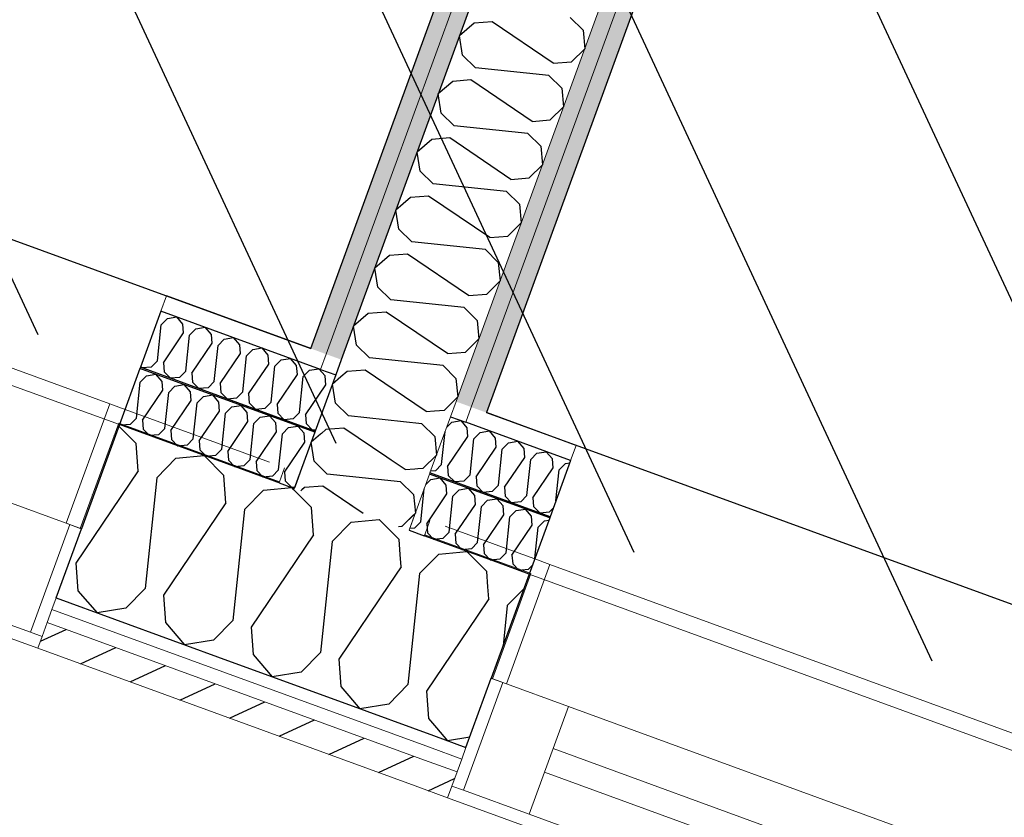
# Model space of a CAD drawing. Header units: millimetres. Extents: x 112481703 to 112588235, y 1264638581 to 1264713486.
# Tile 234 of 256: x 112568780 to 112569570, y 1264669997 to 1264670637. Entities that reach past the tile are written whole.
import ezdxf

# ---------------------------------------------------------------- set-up
doc = ezdxf.new("R2010")
doc.units = ezdxf.units.MM
doc.header["$LTSCALE"] = 0.5
doc.header["$MEASUREMENT"] = 0
doc.linetypes.add('PLINE', pattern=[0])
for name, color, linetype, lineweight in [('234- Vinduer_ dører_ porter', 7, 'Continuous', 0), ('235- Utvendig kledning og overflate', 7, 'Continuous', 0), ('236- Innvendig kledning og overflate', 7, 'Continuous', 0), ('262- Taktekking', 7, 'Continuous', 0)]:
    doc.layers.add(name, color=color, linetype=linetype, lineweight=lineweight)
for name, color, linetype in [('862- M___Nettoareal', 7, 'Continuous'), ('862- M___Nettoareal(Polylinje)', 7, 'Continuous'), ('LA_farge_dekke_asfalt2', 7, 'Continuous'), ('Yttervegger.A225', 7, 'Continuous'), ('Yttervegger.A225 (Skravur)', 7, 'Continuous')]:
    doc.layers.add(name, color=color, linetype=linetype)
pattern_1 = [(249.956, (112557650, 1264717795), (-81.357, 29.68231), [0, -50]), (249.956, (112557682.11, 1264717756.67), (-81.357, 29.68231), [0, -50])]
pattern_2 = [(24.95599, (112557650, 1264717795), (-12.65766, 27.198964), [])]
pattern_3 = [(249.95599, (112557650, 1264717795), (-65.76007, 23.99193), [])]

# ---------------------------------------------------------------- blocks, each defined once
blk = doc.blocks.new('Venterom_15_4', base_point=(112572849.03, 1264672720.39))
at = {"layer": '862- M___Nettoareal(Polylinje)', "linetype": 'PLINE', "flags": 128}
blk.add_lwpolyline([(112575137.33, 1264673821.74), (112572549.68, 1264674765.82), (112570984, 1264675337.05), (112570453.75, 1264673883.68), (112571697.92, 1264673429.76), (112571655.42, 1264673313.27), (112570411.25, 1264673767.19), (112569154.23, 1264670321.78), (112572339.79, 1264669159.56), (112572323, 1264669113.52), (112575315.47, 1264668021.75), (112575939.34, 1264669731.73), (112573914.64, 1264670470.42)], close=True, dxfattribs=at)
blk = doc.blocks.new('Legekontor_17_5', base_point=(112568609.92, 1264673572.35))
at = {"layer": '862- M___Nettoareal(Polylinje)', "linetype": 'PLINE', "flags": 128}
blk.add_lwpolyline([(112566022.54, 1264671464.34), (112569013.31, 1264670373.19), (112570843.08, 1264675388.46), (112569082.03, 1264676030.96), (112567852.31, 1264676479.61), (112567695.12, 1264676048.75)], close=True, dxfattribs=at)
blk = doc.blocks.new('*X205', base_point=(112557650, 1264717795))
at = {"layer": 'Yttervegger.A225 (Skravur)', "linetype": 'PLINE'}
for p, q in [((112569008.33, 1264670261.62), (112569006.18, 1264670259.77)), ((112569022.87, 1264670262.74), (112569008.33, 1264670261.62)), ((112569051.95, 1264670243.06), (112569022.87, 1264670262.74)), ((112569086.49, 1264670230.66), (112569095.79, 1264670239.85)), ((112569086.04, 1264670230.63), (112569086.49, 1264670230.66))]:
    blk.add_line(p, q, dxfattribs=at)
blk = doc.blocks.new('*X206', base_point=(112557650, 1264717795))
at = {"layer": 'Yttervegger.A225 (Skravur)', "linetype": 'PLINE'}
for p, q in [((112569006.18, 1264670259.77), (112569005.31, 1264670259.02)), ((112569055.37, 1264670240.75), (112569051.95, 1264670243.06)), ((112569083.63, 1264670230.44), (112569086.04, 1264670230.63))]:
    blk.add_line(p, q, dxfattribs=at)
blk = doc.blocks.new('*X207', base_point=(112557650, 1264717795))
at = {"layer": 'Yttervegger.A225 (Skravur)', "linetype": 'PLINE'}
for p, q in [((112569042.31, 1264670354.76), (112569037.43, 1264670350.55)), ((112569056.85, 1264670355.89), (112569042.31, 1264670354.76)), ((112569096.69, 1264670328.93), (112569056.85, 1264670355.89)), ((112569120.47, 1264670323.81), (112569128.08, 1264670331.32)), ((112569112.44, 1264670323.19), (112569120.47, 1264670323.81))]:
    blk.add_line(p, q, dxfattribs=at)
blk = doc.blocks.new('*X208', base_point=(112557650, 1264717795))
at = {"layer": 'Yttervegger.A225 (Skravur)', "linetype": 'PLINE'}
for p, q in [((112569037.43, 1264670350.55), (112569030.57, 1264670344.63)), ((112569033.03, 1264670329.32), (112569030.57, 1264670344.63)), ((112569043.43, 1264670319.1), (112569033.03, 1264670329.32)), ((112569105.93, 1264670322.68), (112569096.69, 1264670328.93)), ((112569105.93, 1264670322.68), (112569112.44, 1264670323.19)), ((112569102.36, 1264670312.9), (112569043.43, 1264670319.1)), ((112569025.32, 1264670308.19), (112569021.81, 1264670305.16)), ((112569039.86, 1264670309.32), (112569025.32, 1264670308.19)), ((112569074.32, 1264670286), (112569039.86, 1264670309.32)), ((112569102.36, 1264670312.9), (112569112.76, 1264670302.67)), ((112569112.76, 1264670302.67), (112569114.14, 1264670287.76)), ((112569103.48, 1264670277.24), (112569114.14, 1264670287.76)), ((112569099.24, 1264670276.91), (112569103.48, 1264670277.24))]:
    blk.add_line(p, q, dxfattribs=at)
blk = doc.blocks.new('*X209', base_point=(112557650, 1264717795))
at = {"layer": 'Yttervegger.A225 (Skravur)', "linetype": 'PLINE'}
for p, q in [((112569021.81, 1264670305.16), (112569020.94, 1264670304.41)), ((112569077.74, 1264670283.69), (112569074.32, 1264670286)), ((112569096.83, 1264670276.72), (112569099.24, 1264670276.91))]:
    blk.add_line(p, q, dxfattribs=at)
blk = doc.blocks.new('*X210', base_point=(112557650, 1264717795))
at = {"layer": 'Yttervegger.A225 (Skravur)', "linetype": 'PLINE'}
for p, q in [((112569020.94, 1264670304.41), (112569013.58, 1264670298.06)), ((112569016.04, 1264670282.75), (112569013.58, 1264670298.06)), ((112569088.94, 1264670276.11), (112569077.74, 1264670283.69)), ((112569026.44, 1264670272.53), (112569016.04, 1264670282.75)), ((112569088.94, 1264670276.11), (112569096.83, 1264670276.72)), ((112569085.37, 1264670266.33), (112569026.44, 1264670272.53)), ((112569008.33, 1264670261.62), (112569005.31, 1264670259.02)), ((112569022.87, 1264670262.74), (112569008.33, 1264670261.62)), ((112569055.37, 1264670240.75), (112569022.87, 1264670262.74)), ((112569085.37, 1264670266.33), (112569095.77, 1264670256.1)), ((112569095.77, 1264670256.1), (112569097.15, 1264670241.19)), ((112569086.49, 1264670230.66), (112569097.15, 1264670241.19)), ((112569083.63, 1264670230.44), (112569086.49, 1264670230.66))]:
    blk.add_line(p, q, dxfattribs=at)
blk = doc.blocks.new('*X211', base_point=(112557650, 1264717795))
at = {"layer": 'Yttervegger.A225 (Skravur)', "linetype": 'PLINE'}
for p, q in [((112569221.3, 1264670638.9), (112569231.7, 1264670628.67)), ((112569144.26, 1264670634.19), (112569132.52, 1264670624.06)), ((112569158.8, 1264670635.32), (112569144.26, 1264670634.19)), ((112569207.88, 1264670602.11), (112569158.8, 1264670635.32)), ((112569134.97, 1264670608.75), (112569132.52, 1264670624.06)), ((112569231.7, 1264670628.67), (112569233.08, 1264670613.76)), ((112569145.38, 1264670598.53), (112569134.97, 1264670608.75)), ((112569222.42, 1264670603.24), (112569233.08, 1264670613.76)), ((112569207.88, 1264670602.11), (112569222.42, 1264670603.24)), ((112569204.31, 1264670592.33), (112569145.38, 1264670598.53)), ((112569204.31, 1264670592.33), (112569214.71, 1264670582.1)), ((112569127.26, 1264670587.62), (112569115.53, 1264670577.49)), ((112569141.81, 1264670588.74), (112569127.26, 1264670587.62)), ((112569190.88, 1264670555.54), (112569141.81, 1264670588.74)), ((112569117.98, 1264670562.18), (112569115.53, 1264670577.49)), ((112569214.71, 1264670582.1), (112569216.09, 1264670567.19)), ((112569128.38, 1264670551.96), (112569117.98, 1264670562.18)), ((112569205.43, 1264670556.67), (112569216.09, 1264670567.19)), ((112569187.32, 1264670545.76), (112569128.38, 1264670551.96)), ((112569190.88, 1264670555.54), (112569205.43, 1264670556.67)), ((112569187.32, 1264670545.76), (112569197.72, 1264670535.53)), ((112569110.27, 1264670541.05), (112569098.53, 1264670530.92)), ((112569124.81, 1264670542.17), (112569110.27, 1264670541.05)), ((112569173.89, 1264670508.97), (112569124.81, 1264670542.17)), ((112569100.99, 1264670515.61), (112569098.53, 1264670530.92)), ((112569197.72, 1264670535.53), (112569199.09, 1264670520.62)), ((112569188.44, 1264670510.09), (112569199.09, 1264670520.62)), ((112569111.39, 1264670505.39), (112569100.99, 1264670515.61)), ((112569170.32, 1264670499.18), (112569111.39, 1264670505.39)), ((112569173.89, 1264670508.97), (112569188.44, 1264670510.09)), ((112569170.32, 1264670499.18), (112569180.72, 1264670488.96)), ((112569093.28, 1264670494.48), (112569081.54, 1264670484.35)), ((112569107.82, 1264670495.6), (112569093.28, 1264670494.48)), ((112569156.9, 1264670462.4), (112569107.82, 1264670495.6)), ((112569180.72, 1264670488.96), (112569182.1, 1264670474.04)), ((112569084, 1264670469.04), (112569081.54, 1264670484.35)), ((112569171.44, 1264670463.52), (112569182.1, 1264670474.04)), ((112569094.4, 1264670458.81), (112569084, 1264670469.04)), ((112569153.33, 1264670452.61), (112569094.4, 1264670458.81)), ((112569156.9, 1264670462.4), (112569171.44, 1264670463.52)), ((112569090.83, 1264670449.03), (112569076.29, 1264670447.9)), ((112569139.91, 1264670415.83), (112569090.83, 1264670449.03)), ((112569153.33, 1264670452.61), (112569163.73, 1264670442.39)), ((112569076.29, 1264670447.9), (112569064.55, 1264670437.78)), ((112569163.73, 1264670442.39), (112569165.11, 1264670427.47)), ((112569067.01, 1264670422.47), (112569064.55, 1264670437.78)), ((112569154.45, 1264670416.95), (112569165.11, 1264670427.47)), ((112569077.41, 1264670412.24), (112569067.01, 1264670422.47)), ((112569136.34, 1264670406.04), (112569077.41, 1264670412.24)), ((112569139.91, 1264670415.83), (112569154.45, 1264670416.95)), ((112569073.84, 1264670402.46), (112569059.3, 1264670401.33)), ((112569122.92, 1264670369.25), (112569073.84, 1264670402.46)), ((112569136.34, 1264670406.04), (112569146.74, 1264670395.82)), ((112569059.3, 1264670401.33), (112569047.56, 1264670391.2)), ((112569146.74, 1264670395.82), (112569148.12, 1264670380.9)), ((112569050.02, 1264670375.9), (112569047.56, 1264670391.2)), ((112569137.46, 1264670370.38), (112569148.12, 1264670380.9)), ((112569060.42, 1264670365.67), (112569050.02, 1264670375.9)), ((112569122.92, 1264670369.25), (112569137.46, 1264670370.38)), ((112569119.35, 1264670359.47), (112569060.42, 1264670365.67)), ((112569119.35, 1264670359.47), (112569129.75, 1264670349.24)), ((112569129.75, 1264670349.24), (112569131.13, 1264670334.33)), ((112569128.08, 1264670331.32), (112569131.13, 1264670334.33))]:
    blk.add_line(p, q, dxfattribs=at)
blk = doc.blocks.new('*X399', base_point=(112557650, 1264717795))
at = {"layer": 'Yttervegger.A225 (Skravur)', "linetype": 'PLINE'}
for p, q in [((112569156.17, 1264670172.34), (112569155.42, 1264670182.08)), ((112569170.95, 1264670166.95), (112569184.23, 1264670180.46)), ((112569156.17, 1264670172.34), (112569146.82, 1264670158.52)), ((112569170.95, 1264670166.95), (112569167.56, 1264670134.76)), ((112569114.11, 1264670068.86), (112569123.02, 1264670058.53)), ((112569140.79, 1264670061.38), (112569123.02, 1264670058.53))]:
    blk.add_line(p, q, dxfattribs=at)
blk = doc.blocks.new('Vindu[24]', base_point=(112557650, 1264717795))
at = {"layer": '234- Vinduer_ dører_ porter', "linetype": 'PLINE'}
for p, q in [((112569192.96, 1264670204.39), (112569205.18, 1264670199.94)), ((112569170.22, 1264670104.11), (112569205.18, 1264670199.94)), ((112570486.56, 1264669732.44), (112569205.18, 1264670199.94)), ((112569167.4, 1264670105.14), (112569135.87, 1264670018.72)), ((112569137.78, 1264670053.14), (112569158.01, 1264670108.57)), ((112569137.78, 1264670053.14), (112569158.01, 1264670108.57)), ((112569158.01, 1264670108.57), (112569167.4, 1264670105.14)), ((112569167.4, 1264670105.14), (112569220.01, 1264670085.95)), ((112569220.01, 1264670085.95), (112569188.48, 1264669999.52)), ((112569220.01, 1264670085.95), (112570401.81, 1264669654.78)), ((112569134.36, 1264670043.75), (112569137.78, 1264670053.14)), ((112569134.36, 1264670043.75), (112569137.78, 1264670053.14)), ((112569207.67, 1264670052.13), (112570389.47, 1264669620.96)), ((112569130.59, 1264670033.42), (112569134.36, 1264670043.75)), ((112569130.59, 1264670033.42), (112569134.36, 1264670043.75)), ((112569126.47, 1264670022.14), (112569130.59, 1264670033.42)), ((112569126.47, 1264670022.14), (112569130.59, 1264670033.42)), ((112570382.62, 1264669602.17), (112569200.81, 1264670033.34)), ((112569123.05, 1264670012.75), (112569126.47, 1264670022.14)), ((112569135.87, 1264670018.72), (112569126.47, 1264670022.14)), ((112569188.48, 1264669999.52), (112569135.87, 1264670018.72)), ((112570428.85, 1264669536.34), (112569123.05, 1264670012.75)), ((112570370.28, 1264669568.35), (112569188.48, 1264669999.52))]:
    blk.add_line(p, q, dxfattribs=at)
blk = doc.blocks.new('*X407', base_point=(112557650, 1264717795))
at = {"layer": 'Yttervegger.A225 (Skravur)', "linetype": 'PLINE'}
for p, q in [((112568873.14, 1264670296.94), (112568859.28, 1264670310.98)), ((112568874.84, 1264670274.98), (112568873.14, 1264670296.94)), ((112568889.62, 1264670269.59), (112568905.06, 1264670285.29)), ((112568905.06, 1264670285.29), (112568927.58, 1264670287.38)), ((112568943.47, 1264670271.28), (112568927.58, 1264670287.38)), ((112568874.84, 1264670274.98), (112568824.7, 1264670200.86)), ((112568889.62, 1264670269.59), (112568880.25, 1264670180.59)), ((112568945.17, 1264670249.32), (112568943.47, 1264670271.28)), ((112568959.95, 1264670243.93), (112568975.39, 1264670259.63)), ((112568975.39, 1264670259.63), (112568997.92, 1264670261.72)), ((112568999.67, 1264670259.94), (112568997.92, 1264670261.72)), ((112568945.17, 1264670249.32), (112568895.03, 1264670175.2)), ((112568959.95, 1264670243.93), (112568950.58, 1264670154.93)), ((112568824.7, 1264670200.86), (112568826.39, 1264670178.9)), ((112568880.25, 1264670180.59), (112568864.81, 1264670164.88)), ((112568826.39, 1264670178.9), (112568841.69, 1264670161.17)), ((112568895.03, 1264670175.2), (112568896.73, 1264670153.24)), ((112568864.81, 1264670164.88), (112568841.69, 1264670161.17)), ((112568896.73, 1264670153.24), (112568912.02, 1264670135.51)), ((112568950.58, 1264670154.93), (112568935.14, 1264670139.22)), ((112568935.14, 1264670139.22), (112568912.02, 1264670135.51))]:
    blk.add_line(p, q, dxfattribs=at)
blk = doc.blocks.new('*X408', base_point=(112557650, 1264717795))
at = {"layer": 'Yttervegger.A225 (Skravur)', "linetype": 'PLINE'}
for p, q in [((112569013.81, 1264670245.62), (112568999.67, 1264670259.94)), ((112569015.51, 1264670223.66), (112569013.81, 1264670245.62)), ((112569045.72, 1264670233.97), (112569068.25, 1264670236.06)), ((112569084.14, 1264670219.96), (112569068.25, 1264670236.06)), ((112569030.28, 1264670218.27), (112569045.72, 1264670233.97)), ((112569015.51, 1264670223.66), (112568965.36, 1264670149.54)), ((112569085.06, 1264670208.06), (112569084.14, 1264670219.96)), ((112569030.28, 1264670218.27), (112569020.92, 1264670129.27)), ((112569076.18, 1264670183.73), (112569035.69, 1264670123.88)), ((112568965.36, 1264670149.54), (112568967.06, 1264670127.58)), ((112568967.06, 1264670127.58), (112568982.36, 1264670109.85)), ((112569020.92, 1264670129.27), (112569005.47, 1264670113.56)), ((112569035.69, 1264670123.88), (112569037.39, 1264670101.92)), ((112569005.47, 1264670113.56), (112568982.36, 1264670109.85)), ((112569037.39, 1264670101.92), (112569043.68, 1264670094.63))]:
    blk.add_line(p, q, dxfattribs=at)
blk = doc.blocks.new('*X409', base_point=(112557650, 1264717795))
at = {"layer": 'Yttervegger.A225 (Skravur)', "linetype": 'PLINE'}
for p, q in [((112569085.84, 1264670198), (112569085.06, 1264670208.06)), ((112569100.61, 1264670192.61), (112569116.06, 1264670208.31)), ((112569116.06, 1264670208.31), (112569138.58, 1264670210.4)), ((112569154.47, 1264670194.3), (112569138.58, 1264670210.4)), ((112569085.84, 1264670198), (112569076.18, 1264670183.73)), ((112569100.61, 1264670192.61), (112569091.25, 1264670103.61)), ((112569155.42, 1264670182.08), (112569154.47, 1264670194.3)), ((112569146.82, 1264670158.52), (112569106.03, 1264670098.22)), ((112569091.25, 1264670103.61), (112569075.81, 1264670087.9)), ((112569043.68, 1264670094.63), (112569052.69, 1264670084.19)), ((112569106.03, 1264670098.22), (112569107.72, 1264670076.26)), ((112569075.81, 1264670087.9), (112569052.69, 1264670084.19)), ((112569107.72, 1264670076.26), (112569114.11, 1264670068.86))]:
    blk.add_line(p, q, dxfattribs=at)
blk = doc.blocks.new('Vindu[25]', base_point=(112557650, 1264717795))
at = {"layer": '234- Vinduer_ dører_ porter', "linetype": 'PLINE'}
for p, q in [((112568851.95, 1264670328.81), (112567570.57, 1264670796.31)), ((112568794.25, 1264670132.71), (112567488.44, 1264670609.12)), ((112568816.99, 1264670232.99), (112568851.95, 1264670328.81)), ((112568864.16, 1264670324.35), (112568851.95, 1264670328.81)), ((112568767.2, 1264670251.15), (112568819.81, 1264670231.96)), ((112568819.81, 1264670231.96), (112568788.28, 1264670145.53)), ((112568808.98, 1264670173.1), (112568829.2, 1264670228.53)), ((112568808.98, 1264670173.1), (112568829.2, 1264670228.53)), ((112568819.81, 1264670231.96), (112568829.2, 1264670228.53)), ((112568805.56, 1264670163.71), (112568808.98, 1264670173.1)), ((112568805.56, 1264670163.71), (112568808.98, 1264670173.1)), ((112568788.28, 1264670145.53), (112568735.67, 1264670164.72)), ((112568801.79, 1264670153.38), (112568805.56, 1264670163.71)), ((112568801.79, 1264670153.38), (112568805.56, 1264670163.71)), ((112568797.67, 1264670142.1), (112568801.79, 1264670153.38)), ((112568797.67, 1264670142.1), (112568801.79, 1264670153.38)), ((112568797.67, 1264670142.1), (112568788.28, 1264670145.53)), ((112568794.25, 1264670132.71), (112568797.67, 1264670142.1))]:
    blk.add_line(p, q, dxfattribs=at)
blk = doc.blocks.new('*X502', base_point=(112557650, 1264717795))
at = {"layer": 'Yttervegger.A225 (Skravur)', "linetype": 'PLINE'}
for p, q in [((112569126.31, 1264670314.19), (112569133.81, 1264670315.39)), ((112569138.77, 1264670309.64), (112569133.81, 1264670315.39)), ((112569122.29, 1264670310.09), (112569126.31, 1264670314.19)), ((112569139.32, 1264670302.52), (112569138.77, 1264670309.64)), ((112569149.12, 1264670305.86), (112569156.62, 1264670307.07)), ((112569161.58, 1264670301.32), (112569156.62, 1264670307.07)), ((112569118.27, 1264670280.23), (112569121.05, 1264670306.71)), ((112569123.06, 1264670278.48), (112569139.32, 1264670302.52)), ((112569141.08, 1264670271.91), (112569144.11, 1264670300.77)), ((112569144.11, 1264670300.77), (112569149.12, 1264670305.86)), ((112569162.13, 1264670294.2), (112569161.58, 1264670301.32)), ((112569145.87, 1264670270.16), (112569162.13, 1264670294.2)), ((112569163.89, 1264670263.58), (112569166.92, 1264670292.45)), ((112569166.92, 1264670292.45), (112569171.93, 1264670297.54)), ((112569171.93, 1264670297.54), (112569179.43, 1264670298.75)), ((112569184.39, 1264670293), (112569179.43, 1264670298.75)), ((112569184.94, 1264670285.87), (112569184.39, 1264670293)), ((112569168.68, 1264670261.84), (112569184.94, 1264670285.87)), ((112569186.7, 1264670255.26), (112569189.73, 1264670284.13)), ((112569189.73, 1264670284.13), (112569194.74, 1264670289.22)), ((112569194.74, 1264670289.22), (112569202.24, 1264670290.42)), ((112569207.2, 1264670284.67), (112569202.24, 1264670290.42)), ((112569207.75, 1264670277.55), (112569207.2, 1264670284.67)), ((112569118.27, 1264670280.23), (112569113.26, 1264670275.13)), ((112569123.06, 1264670278.48), (112569123.61, 1264670271.36)), ((112569191.49, 1264670253.51), (112569207.75, 1264670277.55)), ((112569209.92, 1264670250.87), (112569212.55, 1264670275.8)), ((112569212.55, 1264670275.8), (112569217.55, 1264670280.9)), ((112569217.55, 1264670280.9), (112569221.08, 1264670281.47)), ((112569113.26, 1264670275.13), (112569109.4, 1264670274.78)), ((112569123.61, 1264670271.36), (112569128.76, 1264670266.14)), ((112569141.08, 1264670271.91), (112569136.07, 1264670266.81)), ((112569145.87, 1264670270.16), (112569146.42, 1264670263.04)), ((112569136.07, 1264670266.81), (112569128.76, 1264670266.14)), ((112569146.42, 1264670263.04), (112569151.57, 1264670257.81)), ((112569163.89, 1264670263.58), (112569158.88, 1264670258.49)), ((112569168.68, 1264670261.84), (112569169.23, 1264670254.71)), ((112569158.88, 1264670258.49), (112569151.57, 1264670257.81)), ((112569169.23, 1264670254.71), (112569174.38, 1264670249.49)), ((112569186.7, 1264670255.26), (112569181.69, 1264670250.17)), ((112569191.49, 1264670253.51), (112569192.04, 1264670246.39)), ((112569181.69, 1264670250.17), (112569174.38, 1264670249.49)), ((112569192.04, 1264670246.39), (112569197.19, 1264670241.17)), ((112569207.89, 1264670245.29), (112569204.5, 1264670241.85)), ((112569204.5, 1264670241.85), (112569197.19, 1264670241.17))]:
    blk.add_line(p, q, dxfattribs=at)
blk = doc.blocks.new('*X504', base_point=(112557650, 1264717795))
at = {"layer": 'Yttervegger.A225 (Skravur)', "linetype": 'PLINE'}
for p, q in [((112568893.2, 1264670392.31), (112568898.21, 1264670397.41)), ((112568898.21, 1264670397.41), (112568905.7, 1264670398.61)), ((112568910.66, 1264670392.86), (112568905.7, 1264670398.61)), ((112568890.16, 1264670363.45), (112568893.2, 1264670392.31)), ((112568911.22, 1264670385.74), (112568910.66, 1264670392.86)), ((112568916.01, 1264670383.99), (112568921.02, 1264670389.09)), ((112568921.02, 1264670389.09), (112568928.51, 1264670390.29)), ((112568933.47, 1264670384.54), (112568928.51, 1264670390.29)), ((112568894.95, 1264670361.7), (112568911.22, 1264670385.74)), ((112568912.97, 1264670355.13), (112568916.01, 1264670383.99)), ((112568934.03, 1264670377.42), (112568933.47, 1264670384.54)), ((112568938.82, 1264670375.67), (112568943.83, 1264670380.76)), ((112568943.83, 1264670380.76), (112568951.32, 1264670381.97)), ((112568956.29, 1264670376.22), (112568951.32, 1264670381.97)), ((112568917.76, 1264670353.38), (112568934.03, 1264670377.42)), ((112568935.78, 1264670346.81), (112568938.82, 1264670375.67)), ((112568956.84, 1264670369.1), (112568956.29, 1264670376.22)), ((112568961.63, 1264670367.35), (112568966.64, 1264670372.44)), ((112568966.64, 1264670372.44), (112568974.14, 1264670373.65)), ((112568979.1, 1264670367.9), (112568974.14, 1264670373.65)), ((112568890.16, 1264670363.45), (112568885.15, 1264670358.36)), ((112568940.57, 1264670345.06), (112568956.84, 1264670369.1)), ((112568958.59, 1264670338.48), (112568961.63, 1264670367.35)), ((112568979.65, 1264670360.77), (112568979.1, 1264670367.9)), ((112568984.44, 1264670359.03), (112568989.45, 1264670364.12)), ((112568989.45, 1264670364.12), (112568996.95, 1264670365.32)), ((112569001.91, 1264670359.57), (112568996.95, 1264670365.32)), ((112568876.74, 1264670358.81), (112568877.85, 1264670357.68)), ((112568885.15, 1264670358.36), (112568877.85, 1264670357.68)), ((112568894.95, 1264670361.7), (112568895.5, 1264670354.58)), ((112568895.5, 1264670354.58), (112568900.66, 1264670349.36)), ((112568912.97, 1264670355.13), (112568907.96, 1264670350.03)), ((112568963.38, 1264670336.74), (112568979.65, 1264670360.77)), ((112568981.4, 1264670330.16), (112568984.44, 1264670359.03)), ((112569002.46, 1264670352.45), (112569001.91, 1264670359.57)), ((112569007.25, 1264670350.7), (112569012.26, 1264670355.8)), ((112569012.26, 1264670355.8), (112569019.76, 1264670357)), ((112569024.72, 1264670351.25), (112569019.76, 1264670357)), ((112568907.96, 1264670350.03), (112568900.66, 1264670349.36)), ((112568917.76, 1264670353.38), (112568918.31, 1264670346.26)), ((112568935.78, 1264670346.81), (112568930.77, 1264670341.71)), ((112568986.19, 1264670328.41), (112569002.46, 1264670352.45)), ((112569004.21, 1264670321.84), (112569007.25, 1264670350.7)), ((112569025.27, 1264670344.13), (112569024.72, 1264670351.25)), ((112568918.31, 1264670346.26), (112568923.47, 1264670341.04)), ((112568930.77, 1264670341.71), (112568923.47, 1264670341.04)), ((112568940.57, 1264670345.06), (112568941.12, 1264670337.94)), ((112568958.59, 1264670338.48), (112568953.58, 1264670333.39)), ((112569009, 1264670320.09), (112569025.27, 1264670344.13)), ((112568941.12, 1264670337.94), (112568946.28, 1264670332.71)), ((112568953.58, 1264670333.39), (112568946.28, 1264670332.71)), ((112568963.38, 1264670336.74), (112568963.93, 1264670329.61)), ((112568963.93, 1264670329.61), (112568969.09, 1264670324.39)), ((112568976.39, 1264670325.07), (112568969.09, 1264670324.39)), ((112568981.4, 1264670330.16), (112568976.39, 1264670325.07)), ((112568986.19, 1264670328.41), (112568986.75, 1264670321.29)), ((112568986.75, 1264670321.29), (112568991.9, 1264670316.07)), ((112568999.2, 1264670316.75), (112568991.9, 1264670316.07)), ((112569004.21, 1264670321.84), (112568999.2, 1264670316.75)), ((112569009, 1264670320.09), (112569009.56, 1264670312.97)), ((112569009.56, 1264670312.97), (112569014.71, 1264670307.75)), ((112569017.2, 1264670307.98), (112569014.71, 1264670307.75))]:
    blk.add_line(p, q, dxfattribs=at)
blk = doc.blocks.new('*X511', base_point=(112557650, 1264717795))
at = {"layer": 'Yttervegger.A225 (Skravur)', "linetype": 'PLINE'}
for p, q in [((112569105.49, 1264670264.06), (112569109.52, 1264670268.15)), ((112569109.52, 1264670268.15), (112569117.01, 1264670269.36)), ((112569121.98, 1264670263.61), (112569117.01, 1264670269.36)), ((112569101.47, 1264670234.2), (112569104.26, 1264670260.67)), ((112569122.53, 1264670256.49), (112569121.98, 1264670263.61)), ((112569127.32, 1264670254.74), (112569132.33, 1264670259.83)), ((112569132.33, 1264670259.83), (112569139.83, 1264670261.04)), ((112569144.79, 1264670255.29), (112569139.83, 1264670261.04)), ((112569106.26, 1264670232.45), (112569122.53, 1264670256.49)), ((112569124.28, 1264670225.87), (112569127.32, 1264670254.74)), ((112569145.34, 1264670248.16), (112569144.79, 1264670255.29)), ((112569150.13, 1264670246.42), (112569155.14, 1264670251.51)), ((112569155.14, 1264670251.51), (112569162.64, 1264670252.71)), ((112569167.6, 1264670246.97), (112569162.64, 1264670252.71)), ((112569129.07, 1264670224.13), (112569145.34, 1264670248.16)), ((112569147.09, 1264670217.55), (112569150.13, 1264670246.42)), ((112569168.15, 1264670239.84), (112569167.6, 1264670246.97)), ((112569177.95, 1264670243.19), (112569185.45, 1264670244.39)), ((112569190.41, 1264670238.64), (112569185.45, 1264670244.39)), ((112569151.88, 1264670215.8), (112569168.15, 1264670239.84)), ((112569169.9, 1264670209.23), (112569172.94, 1264670238.09)), ((112569172.94, 1264670238.09), (112569177.95, 1264670243.19)), ((112569190.96, 1264670231.52), (112569190.41, 1264670238.64)), ((112569096.46, 1264670229.1), (112569092.61, 1264670228.75)), ((112569101.47, 1264670234.2), (112569096.46, 1264670229.1)), ((112569106.26, 1264670232.45), (112569106.81, 1264670225.33)), ((112569174.69, 1264670207.48), (112569190.96, 1264670231.52)), ((112569193.13, 1264670204.83), (112569195.75, 1264670229.77)), ((112569195.75, 1264670229.77), (112569200.76, 1264670234.87)), ((112569200.76, 1264670234.87), (112569204.29, 1264670235.43)), ((112569106.81, 1264670225.33), (112569111.97, 1264670220.1)), ((112569119.27, 1264670220.78), (112569111.97, 1264670220.1)), ((112569124.28, 1264670225.87), (112569119.27, 1264670220.78)), ((112569129.07, 1264670224.13), (112569129.62, 1264670217)), ((112569129.62, 1264670217), (112569134.78, 1264670211.78)), ((112569142.08, 1264670212.46), (112569134.78, 1264670211.78)), ((112569147.09, 1264670217.55), (112569142.08, 1264670212.46)), ((112569151.88, 1264670215.8), (112569152.44, 1264670208.68)), ((112569152.44, 1264670208.68), (112569157.59, 1264670203.46)), ((112569164.89, 1264670204.14), (112569157.59, 1264670203.46)), ((112569169.9, 1264670209.23), (112569164.89, 1264670204.14)), ((112569174.69, 1264670207.48), (112569175.25, 1264670200.36)), ((112569175.25, 1264670200.36), (112569180.4, 1264670195.14)), ((112569191.09, 1264670199.26), (112569187.7, 1264670195.81)), ((112569187.7, 1264670195.81), (112569180.4, 1264670195.14))]:
    blk.add_line(p, q, dxfattribs=at)
blk = doc.blocks.new('*X513', base_point=(112557650, 1264717795))
at = {"layer": 'Yttervegger.A225 (Skravur)', "linetype": 'PLINE'}
for p, q in [((112568873.37, 1264670317.42), (112568876.4, 1264670346.28)), ((112568876.4, 1264670346.28), (112568881.41, 1264670351.38)), ((112568881.41, 1264670351.38), (112568888.91, 1264670352.58)), ((112568893.87, 1264670346.83), (112568888.91, 1264670352.58)), ((112568894.42, 1264670339.71), (112568893.87, 1264670346.83)), ((112568878.16, 1264670315.67), (112568894.42, 1264670339.71)), ((112568899.21, 1264670337.96), (112568904.22, 1264670343.05)), ((112568904.22, 1264670343.05), (112568911.72, 1264670344.26)), ((112568916.68, 1264670338.51), (112568911.72, 1264670344.26)), ((112568917.23, 1264670331.39), (112568916.68, 1264670338.51)), ((112568896.18, 1264670309.1), (112568899.21, 1264670337.96)), ((112568900.97, 1264670307.35), (112568917.23, 1264670331.39)), ((112568922.02, 1264670329.64), (112568927.03, 1264670334.73)), ((112568927.03, 1264670334.73), (112568934.53, 1264670335.94)), ((112568939.49, 1264670330.19), (112568934.53, 1264670335.94)), ((112568918.99, 1264670300.77), (112568922.02, 1264670329.64)), ((112568923.78, 1264670299.03), (112568940.04, 1264670323.06)), ((112568940.04, 1264670323.06), (112568939.49, 1264670330.19)), ((112568944.83, 1264670321.32), (112568949.84, 1264670326.41)), ((112568949.84, 1264670326.41), (112568957.34, 1264670327.61)), ((112568962.3, 1264670321.86), (112568957.34, 1264670327.61)), ((112568873.37, 1264670317.42), (112568868.36, 1264670312.32)), ((112568878.16, 1264670315.67), (112568878.71, 1264670308.55)), ((112568941.8, 1264670292.45), (112568944.83, 1264670321.32)), ((112568946.59, 1264670290.7), (112568962.85, 1264670314.74)), ((112568962.85, 1264670314.74), (112568962.3, 1264670321.86)), ((112568967.65, 1264670312.99), (112568972.65, 1264670318.09)), ((112568972.65, 1264670318.09), (112568980.15, 1264670319.29)), ((112568985.11, 1264670313.54), (112568980.15, 1264670319.29)), ((112568859.94, 1264670312.77), (112568861.05, 1264670311.65)), ((112568868.36, 1264670312.32), (112568861.05, 1264670311.65)), ((112568878.71, 1264670308.55), (112568883.86, 1264670303.33)), ((112568896.18, 1264670309.1), (112568891.17, 1264670304)), ((112568900.97, 1264670307.35), (112568901.52, 1264670300.23)), ((112568964.61, 1264670284.13), (112568967.65, 1264670312.99)), ((112568985.66, 1264670306.42), (112568985.11, 1264670313.54)), ((112568990.46, 1264670304.67), (112568995.46, 1264670309.77)), ((112568995.46, 1264670309.77), (112569002.96, 1264670310.97)), ((112569007.92, 1264670305.22), (112569002.96, 1264670310.97)), ((112568891.17, 1264670304), (112568883.86, 1264670303.33)), ((112568901.52, 1264670300.23), (112568906.67, 1264670295)), ((112568918.99, 1264670300.77), (112568913.98, 1264670295.68)), ((112568923.78, 1264670299.03), (112568924.33, 1264670291.9)), ((112568969.4, 1264670282.38), (112568985.66, 1264670306.42)), ((112568987.42, 1264670275.81), (112568990.46, 1264670304.67)), ((112569008.47, 1264670298.1), (112569007.92, 1264670305.22)), ((112568913.98, 1264670295.68), (112568906.67, 1264670295)), ((112568924.33, 1264670291.9), (112568929.48, 1264670286.68)), ((112568941.8, 1264670292.45), (112568936.79, 1264670287.36)), ((112568992.21, 1264670274.06), (112569008.47, 1264670298.1)), ((112568936.79, 1264670287.36), (112568929.48, 1264670286.68)), ((112568946.59, 1264670290.7), (112568947.14, 1264670283.58)), ((112568947.14, 1264670283.58), (112568952.29, 1264670278.36)), ((112568964.61, 1264670284.13), (112568959.6, 1264670279.04)), ((112568959.6, 1264670279.04), (112568952.29, 1264670278.36)), ((112568969.4, 1264670282.38), (112568969.95, 1264670275.26)), ((112568969.95, 1264670275.26), (112568975.1, 1264670270.04)), ((112568987.42, 1264670275.81), (112568982.41, 1264670270.71)), ((112568982.41, 1264670270.71), (112568975.1, 1264670270.04)), ((112568992.21, 1264670274.06), (112568992.76, 1264670266.94)), ((112568992.76, 1264670266.94), (112568997.92, 1264670261.72)), ((112569000.4, 1264670261.95), (112568997.92, 1264670261.72))]:
    blk.add_line(p, q, dxfattribs=at)
blk = doc.blocks.new('Simple Window Opening[41]', base_point=(112557650, 1264717795))
at = {"layer": '234- Vinduer_ dører_ porter', "linetype": 'PLINE'}
for p, q in [((112568897.41, 1264670415.48), (112567591.6, 1264670891.89)), ((112568859.71, 1264670312.14), (112567553.9, 1264670788.55)), ((112568897.41, 1264670415.48), (112568892.95, 1264670403.26)), ((112568892.95, 1264670403.26), (112568876.5, 1264670358.17)), ((112568876.16, 1264670357.23), (112568859.71, 1264670312.14)), ((112568876.5, 1264670358.17), (112568876.16, 1264670357.23))]:
    blk.add_line(p, q, dxfattribs=at)
blk = doc.blocks.new('Simple Window Opening[42]', base_point=(112557650, 1264717795))
at = {"layer": '234- Vinduer_ dører_ porter', "linetype": 'PLINE'}
for p, q in [((112569226.21, 1264670295.52), (112569221.76, 1264670283.3)), ((112570532.02, 1264669819.11), (112569226.21, 1264670295.52)), ((112569221.76, 1264670283.3), (112569205.3, 1264670238.21)), ((112569204.96, 1264670237.27), (112569188.51, 1264670192.18)), ((112569205.3, 1264670238.21), (112569204.96, 1264670237.27)), ((112570494.32, 1264669715.77), (112569188.51, 1264670192.18))]:
    blk.add_line(p, q, dxfattribs=at)

msp = doc.modelspace()

# ---------------------------------------------------------------- hatches: boundary and pattern name
at = {"layer": '262- Taktekking', "linetype": 'Continuous'}
h = msp.add_hatch(dxfattribs=at)
h.set_pattern_fill('Membran', color=256, style=0, pattern_type=2)
h.set_pattern_definition(pattern_3)
h.paths.add_polyline_path([(112569016.49, 1264670306.03), (112569016.83, 1264670306.97), (112568876.5, 1264670358.17), (112568876.16, 1264670357.23)])
h = msp.add_hatch(dxfattribs=at)
h.set_pattern_fill('Membran', color=256, style=0, pattern_type=2)
h.set_pattern_definition(pattern_3)
h.paths.add_polyline_path([(112569108.89, 1264670273.39), (112569108.55, 1264670272.45), (112569204.96, 1264670237.27), (112569205.3, 1264670238.21)])
at = {"layer": 'LA_farge_dekke_asfalt2', "linetype": 'Continuous'}
h = msp.add_hatch(dxfattribs=at)
h.set_pattern_fill('Murverk', color=256, style=0, pattern_type=2)
h.set_pattern_definition([(294.956, (112557650, 1264717795), (163.1938, 75.94596), [])])
h.paths.add_polyline_path([(112562670.28, 1264672618.44), (112565507.41, 1264680394.81), (112573384.41, 1264677520.97), (112579262.36, 1264693631.99), (112587341.37, 1264690684.44), (112579714.93, 1264669780.94), (112576475.27, 1264670962.9), (112575386.63, 1264667979.01)])
at = {"layer": 'Yttervegger.A225 (Skravur)', "linetype": 'Continuous'}
h = msp.add_hatch(dxfattribs=at)
h.set_pattern_fill('Prikker_tett', color=256, style=0, pattern_type=2)
h.set_pattern_definition(pattern_1)
h.paths.add_polyline_path([(112570843.08, 1264675388.46), (112569013.31, 1264670373.19), (112569025.53, 1264670368.74), (112570855.3, 1264675384)])
h = msp.add_hatch(dxfattribs=at)
h.set_pattern_fill('Prikker_tett', color=256, style=0, pattern_type=2)
h.set_pattern_definition(pattern_1)
h.paths.add_polyline_path([(112570855.3, 1264675384), (112569025.53, 1264670368.74), (112569037.74, 1264670364.28), (112570867.51, 1264675379.55)])
h = msp.add_hatch(dxfattribs=at)
h.set_pattern_fill('Prikker_tett', color=256, style=0, pattern_type=2)
h.set_pattern_definition(pattern_1)
h.paths.add_polyline_path([(112569142.01, 1264670326.24), (112570971.79, 1264675341.5), (112570959.57, 1264675345.96), (112569129.8, 1264670330.69)])
h = msp.add_hatch(dxfattribs=at)
h.set_pattern_fill('Prikker_tett', color=256, style=0, pattern_type=2)
h.set_pattern_definition(pattern_1)
h.paths.add_polyline_path([(112569154.23, 1264670321.78), (112570984, 1264675337.05), (112570971.79, 1264675341.5), (112569142.01, 1264670326.24)])
h = msp.add_hatch(dxfattribs=at)
h.set_pattern_fill('Prikker_tett', color=256, style=0, pattern_type=2)
h.set_pattern_definition(pattern_1)
h.paths.add_polyline_path([(112569013.31, 1264670373.19), (112568897.41, 1264670415.48), (112568892.95, 1264670403.26), (112569008.86, 1264670360.98)])
h = msp.add_hatch(dxfattribs=at)
h.set_pattern_fill('Prikker_tett', color=256, style=0, pattern_type=2)
h.set_pattern_definition(pattern_1)
h.paths.add_polyline_path([(112569008.86, 1264670360.98), (112569021.07, 1264670356.52), (112569025.53, 1264670368.74), (112569013.31, 1264670373.19)])
h = msp.add_hatch(dxfattribs=at)
h.set_pattern_fill('Prikker_tett', color=256, style=0, pattern_type=2)
h.set_pattern_definition(pattern_1)
h.paths.add_polyline_path([(112569021.07, 1264670356.52), (112569033.28, 1264670352.07), (112569037.74, 1264670364.28), (112569025.53, 1264670368.74)])
h = msp.add_hatch(dxfattribs=at)
h.set_pattern_fill('Prikker_tett', color=256, style=0, pattern_type=2)
h.set_pattern_definition(pattern_1)
h.paths.add_polyline_path([(112569125.35, 1264670318.48), (112569137.56, 1264670314.02), (112569142.01, 1264670326.24), (112569129.8, 1264670330.69)])
h = msp.add_hatch(dxfattribs=at)
h.set_pattern_fill('Prikker_tett', color=256, style=0, pattern_type=2)
h.set_pattern_definition(pattern_1)
h.paths.add_polyline_path([(112568864.16, 1264670324.35), (112568851.95, 1264670328.81), (112568816.99, 1264670232.99), (112568828.27, 1264670228.87), (112568859.11, 1264670313.42), (112568860.05, 1264670313.08)])
h = msp.add_hatch(dxfattribs=at)
h.set_pattern_fill('Prikker_tett', color=256, style=0, pattern_type=2)
h.set_pattern_definition(pattern_1)
h.paths.add_polyline_path([(112568980.07, 1264670282.07), (112568864.16, 1264670324.35), (112568860.05, 1264670313.08), (112568975.95, 1264670270.79)])
h = msp.add_hatch(dxfattribs=at)
h.set_pattern_fill('Prikker_tett', color=256, style=0, pattern_type=2)
h.set_pattern_definition(pattern_1)
h.paths.add_polyline_path([(112569137.56, 1264670314.02), (112569149.77, 1264670309.57), (112569154.23, 1264670321.78), (112569142.01, 1264670326.24)])
h = msp.add_hatch(dxfattribs=at)
h.set_pattern_fill('Prikker_tett', color=256, style=0, pattern_type=2)
h.set_pattern_definition(pattern_1)
h.paths.add_polyline_path([(112569154.23, 1264670321.78), (112569149.77, 1264670309.57), (112569221.76, 1264670283.3), (112569222.78, 1264670286.12), (112569226.21, 1264670295.52)])
for points in [[(112568860.05, 1264670313.08), (112568859.11, 1264670313.42), (112568828.27, 1264670228.87), (112568829.2, 1264670228.53), (112568859.71, 1264670312.14)], [(112568987.82, 1264670265.4), (112568988.17, 1264670266.34), (112568860.05, 1264670313.08), (112568859.71, 1264670312.14)], [(112569104.31, 1264670222.9), (112569162.56, 1264670201.65), (112569162.9, 1264670202.59), (112569104.66, 1264670223.84)], [(112569188.85, 1264670193.12), (112569162.9, 1264670202.59), (112569162.56, 1264670201.65), (112569188.51, 1264670192.18)], [(112569189.79, 1264670192.78), (112569188.85, 1264670193.12), (112569188.51, 1264670192.18), (112569158.01, 1264670108.57), (112569158.94, 1264670108.23)]]:
    msp.add_hatch(color=256, dxfattribs=at).paths.add_polyline_path(points)
h = msp.add_hatch(dxfattribs=at)
h.set_pattern_fill('Prikker_tett', color=256, style=0, pattern_type=2)
h.set_pattern_definition(pattern_1)
h.paths.add_polyline_path([(112568992.28, 1264670277.61), (112568980.07, 1264670282.07), (112568975.95, 1264670270.79), (112568988.17, 1264670266.34)])
h = msp.add_hatch(dxfattribs=at)
h.set_pattern_fill('Prikker_tett', color=256, style=0, pattern_type=2)
h.set_pattern_definition(pattern_1)
h.paths.add_polyline_path([(112569004.49, 1264670273.15), (112568992.28, 1264670277.61), (112568988.17, 1264670266.34), (112569000.38, 1264670261.88)])
h = msp.add_hatch(dxfattribs=at)
h.set_pattern_fill('Prikker_tett', color=256, style=0, pattern_type=2)
h.set_pattern_definition(pattern_1)
h.paths.add_polyline_path([(112569000.38, 1264670261.88), (112568988.17, 1264670266.34), (112568987.82, 1264670265.4), (112569000.04, 1264670260.94)])
h = msp.add_hatch(dxfattribs=at)
h.set_pattern_fill('Prikker_tett', color=256, style=0, pattern_type=2)
h.set_pattern_definition(pattern_1)
h.paths.add_polyline_path([(112569108.77, 1264670235.11), (112569096.56, 1264670239.57), (112569092.44, 1264670228.29), (112569104.66, 1264670223.84)])
h = msp.add_hatch(dxfattribs=at)
h.set_pattern_fill('Prikker_tett', color=256, style=0, pattern_type=2)
h.set_pattern_definition(pattern_1)
h.paths.add_polyline_path([(112569104.66, 1264670223.84), (112569092.44, 1264670228.29), (112569092.1, 1264670227.35), (112569104.31, 1264670222.9)])
h = msp.add_hatch(dxfattribs=at)
h.set_pattern_fill('Prikker_tett', color=256, style=0, pattern_type=2)
h.set_pattern_definition(pattern_1)
h.paths.add_polyline_path([(112569120.98, 1264670230.65), (112569108.77, 1264670235.11), (112569104.66, 1264670223.84), (112569116.87, 1264670219.38)])
h = msp.add_hatch(dxfattribs=at)
h.set_pattern_fill('Prikker_tett', color=256, style=0, pattern_type=2)
h.set_pattern_definition(pattern_1)
h.paths.add_polyline_path([(112569116.87, 1264670219.38), (112569162.9, 1264670202.59), (112569167.01, 1264670213.86), (112569120.98, 1264670230.65)])
h = msp.add_hatch(dxfattribs=at)
h.set_pattern_fill('Prikker_tett', color=256, style=0, pattern_type=2)
h.set_pattern_definition(pattern_1)
h.paths.add_polyline_path([(112569167.01, 1264670213.86), (112569162.9, 1264670202.59), (112569188.85, 1264670193.12), (112569192.96, 1264670204.39)])
h = msp.add_hatch(dxfattribs=at)
h.set_pattern_fill('Prikker_tett', color=256, style=0, pattern_type=2)
h.set_pattern_definition(pattern_1)
h.paths.add_polyline_path([(112569205.18, 1264670199.94), (112569192.96, 1264670204.39), (112569188.85, 1264670193.12), (112569189.79, 1264670192.78), (112569158.94, 1264670108.23), (112569170.22, 1264670104.11)])
h = msp.add_hatch(dxfattribs=at)
h.set_pattern_fill('Prikker_tett', color=256, style=0, pattern_type=2)
h.set_pattern_definition(pattern_1)
h.paths.add_polyline_path([(112569108.4, 1264670053.22), (112569111.83, 1264670062.61), (112568808.98, 1264670173.1), (112568805.56, 1264670163.71)])
h = msp.add_hatch(dxfattribs=at)
h.set_pattern_fill('Skrålinjer_1', color=256, style=0, pattern_type=2)
h.set_pattern_definition(pattern_2)
h.paths.add_polyline_path([(112569104.63, 1264670042.88), (112568801.79, 1264670153.38), (112568797.67, 1264670142.1), (112568794.25, 1264670132.71), (112569097.09, 1264670022.22)])
h = msp.add_hatch(dxfattribs=at)
h.set_pattern_fill('Prikker_tett', color=256, style=0, pattern_type=2)
h.set_pattern_definition(pattern_1)
h.paths.add_polyline_path([(112569111.83, 1264670062.61), (112569108.4, 1264670053.22), (112569134.36, 1264670043.75), (112569137.78, 1264670053.14)])
h = msp.add_hatch(dxfattribs=at)
h.set_pattern_fill('Skrålinjer_1', color=256, style=0, pattern_type=2)
h.set_pattern_definition(pattern_2)
h.paths.add_polyline_path([(112569130.59, 1264670033.42), (112569104.63, 1264670042.88), (112569097.09, 1264670022.22), (112569123.05, 1264670012.75), (112569126.47, 1264670022.14)])

# ---------------------------------------------------------------- linework, layer by layer
at = {"layer": '235- Utvendig kledning og overflate', "linetype": 'PLINE'}
for p, q in [((112570855.3, 1264675384), (112569025.53, 1264670368.74)), ((112569025.53, 1264670368.74), (112569021.07, 1264670356.52)), ((112569025.53, 1264670368.74), (112569021.07, 1264670356.52)), ((112568992.28, 1264670277.61), (112568988.17, 1264670266.34)), ((112568992.28, 1264670277.61), (112568988.17, 1264670266.34)), ((112568988.17, 1264670266.34), (112568987.82, 1264670265.4)), ((112568988.17, 1264670266.34), (112568987.82, 1264670265.4)), ((112568805.56, 1264670163.71), (112568808.98, 1264670173.1)), ((112568801.79, 1264670153.38), (112568805.56, 1264670163.71)), ((112568805.56, 1264670163.71), (112569108.4, 1264670053.22)), ((112568797.67, 1264670142.1), (112568801.79, 1264670153.38)), ((112568801.79, 1264670153.38), (112569104.63, 1264670042.88)), ((112568794.25, 1264670132.71), (112568797.67, 1264670142.1)), ((112569108.4, 1264670053.22), (112569134.36, 1264670043.75)), ((112569134.36, 1264670043.75), (112569137.78, 1264670053.14)), ((112569104.63, 1264670042.88), (112569130.59, 1264670033.42)), ((112569130.59, 1264670033.42), (112569134.36, 1264670043.75)), ((112569126.47, 1264670022.14), (112569130.59, 1264670033.42)), ((112569123.05, 1264670012.75), (112569126.47, 1264670022.14))]:
    msp.add_line(p, q, dxfattribs=at)
at = {"layer": '235- Utvendig kledning og overflate', "linetype": 'PLINE', "flags": 128}
for points in [[(112570843.08, 1264675388.46), (112569013.31, 1264670373.19)], [(112568794.25, 1264670132.71), (112569097.09, 1264670022.22)], [(112569097.09, 1264670022.22), (112569123.05, 1264670012.75)]]:
    msp.add_lwpolyline(points, dxfattribs=at)
at = {"layer": '236- Innvendig kledning og overflate', "linetype": 'PLINE'}
for p, q in [((112569129.8, 1264670330.69), (112570959.57, 1264675345.96)), ((112569142.01, 1264670326.24), (112570971.79, 1264675341.5)), ((112568897.41, 1264670415.48), (112568892.95, 1264670403.26)), ((112569125.35, 1264670318.48), (112569129.8, 1264670330.69)), ((112569125.35, 1264670318.48), (112569129.8, 1264670330.69)), ((112568816.99, 1264670232.99), (112568851.95, 1264670328.81)), ((112568864.16, 1264670324.35), (112568851.95, 1264670328.81)), ((112569137.56, 1264670314.02), (112569142.01, 1264670326.24)), ((112569137.56, 1264670314.02), (112569142.01, 1264670326.24)), ((112569108.89, 1264670273.39), (112569125.35, 1264670318.48)), ((112569108.89, 1264670273.39), (112569125.35, 1264670318.48)), ((112568859.11, 1264670313.42), (112568828.27, 1264670228.87)), ((112568860.05, 1264670313.08), (112568859.11, 1264670313.42)), ((112568988.17, 1264670266.34), (112568860.05, 1264670313.08)), ((112569226.21, 1264670295.52), (112569221.76, 1264670283.3)), ((112569092.1, 1264670227.35), (112569108.55, 1264670272.45)), ((112569092.1, 1264670227.35), (112569108.55, 1264670272.45)), ((112569108.55, 1264670272.45), (112569108.89, 1264670273.39)), ((112569108.55, 1264670272.45), (112569108.89, 1264670273.39)), ((112569092.44, 1264670228.29), (112569096.56, 1264670239.57)), ((112568828.27, 1264670228.87), (112568816.99, 1264670232.99)), ((112568829.2, 1264670228.53), (112568828.27, 1264670228.87)), ((112569092.1, 1264670227.35), (112569092.44, 1264670228.29)), ((112569104.66, 1264670223.84), (112569108.77, 1264670235.11)), ((112569104.66, 1264670223.84), (112569108.77, 1264670235.11)), ((112569104.31, 1264670222.9), (112569104.66, 1264670223.84)), ((112569104.31, 1264670222.9), (112569104.66, 1264670223.84)), ((112569162.9, 1264670202.59), (112569104.66, 1264670223.84)), ((112569192.96, 1264670204.39), (112569205.18, 1264670199.94)), ((112569188.85, 1264670193.12), (112569162.9, 1264670202.59)), ((112569170.22, 1264670104.11), (112569205.18, 1264670199.94)), ((112569189.79, 1264670192.78), (112569158.94, 1264670108.23)), ((112569188.85, 1264670193.12), (112569189.79, 1264670192.78)), ((112569158.01, 1264670108.57), (112569158.94, 1264670108.23)), ((112569158.94, 1264670108.23), (112569170.22, 1264670104.11))]:
    msp.add_line(p, q, dxfattribs=at)
at = {"layer": '236- Innvendig kledning og overflate', "linetype": 'PLINE', "flags": 128}
for points in [[(112569154.23, 1264670321.78), (112570411.25, 1264673767.19)], [(112568980.07, 1264670282.07), (112568864.16, 1264670324.35)], [(112568859.71, 1264670312.14), (112569000.04, 1264670260.94)], [(112569167.01, 1264670213.86), (112569120.98, 1264670230.65)], [(112569092.1, 1264670227.35), (112569188.51, 1264670192.18)], [(112569192.96, 1264670204.39), (112569167.01, 1264670213.86)]]:
    msp.add_lwpolyline(points, dxfattribs=at)
at = {"layer": 'Yttervegger.A225', "linetype": 'PLINE'}
for p, q in [((112570867.51, 1264675379.55), (112569037.74, 1264670364.28)), ((112568892.95, 1264670403.26), (112568876.5, 1264670358.17)), ((112569021.07, 1264670356.52), (112568892.95, 1264670403.26)), ((112569037.74, 1264670364.28), (112569033.28, 1264670352.07)), ((112569037.74, 1264670364.28), (112569033.28, 1264670352.07)), ((112568876.16, 1264670357.23), (112568859.71, 1264670312.14)), ((112568876.5, 1264670358.17), (112568876.16, 1264670357.23)), ((112569016.49, 1264670306.03), (112568876.16, 1264670357.23)), ((112569016.83, 1264670306.97), (112568876.5, 1264670358.17)), ((112569021.07, 1264670356.52), (112569033.28, 1264670352.07)), ((112569021.07, 1264670356.52), (112569033.28, 1264670352.07)), ((112569033.28, 1264670352.07), (112569016.83, 1264670306.97)), ((112569033.28, 1264670352.07), (112569016.83, 1264670306.97)), ((112569125.35, 1264670318.48), (112569137.56, 1264670314.02)), ((112569125.35, 1264670318.48), (112569137.56, 1264670314.02)), ((112568859.71, 1264670312.14), (112568829.2, 1264670228.53)), ((112568987.82, 1264670265.4), (112568859.71, 1264670312.14)), ((112569016.83, 1264670306.97), (112569016.49, 1264670306.03)), ((112569016.83, 1264670306.97), (112569016.49, 1264670306.03)), ((112569221.76, 1264670283.3), (112569137.56, 1264670314.02)), ((112569016.49, 1264670306.03), (112569000.04, 1264670260.94)), ((112569016.49, 1264670306.03), (112569000.04, 1264670260.94)), ((112569221.76, 1264670283.3), (112569205.3, 1264670238.21)), ((112569004.49, 1264670273.15), (112569000.38, 1264670261.88)), ((112569204.96, 1264670237.27), (112569108.55, 1264670272.45)), ((112569205.3, 1264670238.21), (112569108.89, 1264670273.39)), ((112568987.82, 1264670265.4), (112569000.04, 1264670260.94)), ((112568987.82, 1264670265.4), (112569000.04, 1264670260.94)), ((112569000.38, 1264670261.88), (112569000.04, 1264670260.94)), ((112569204.96, 1264670237.27), (112569188.51, 1264670192.18)), ((112569205.3, 1264670238.21), (112569204.96, 1264670237.27)), ((112568808.98, 1264670173.1), (112568829.2, 1264670228.53)), ((112569092.1, 1264670227.35), (112569104.31, 1264670222.9)), ((112569092.1, 1264670227.35), (112569104.31, 1264670222.9)), ((112569162.56, 1264670201.65), (112569104.31, 1264670222.9)), ((112569188.51, 1264670192.18), (112569162.56, 1264670201.65)), ((112569188.51, 1264670192.18), (112569158.01, 1264670108.57)), ((112568808.98, 1264670173.1), (112568949.31, 1264670121.91)), ((112568949.31, 1264670121.91), (112569041.37, 1264670088.32)), ((112569137.78, 1264670053.14), (112569158.01, 1264670108.57)), ((112569041.37, 1264670088.32), (112569111.83, 1264670062.61)), ((112569111.83, 1264670062.61), (112569137.78, 1264670053.14))]:
    msp.add_line(p, q, dxfattribs=at)
at = {"layer": 'Yttervegger.A225', "linetype": 'PLINE', "flags": 128}
for points in [[(112569013.31, 1264670373.19), (112568897.41, 1264670415.48)], [(112569226.21, 1264670295.52), (112569154.23, 1264670321.78)]]:
    msp.add_lwpolyline(points, dxfattribs=at)

# ---------------------------------------------------------------- block references
at = {"layer": '234- Vinduer_ dører_ porter', "linetype": 'PLINE'}
for name in ['Simple Window Opening[41]', 'Vindu[25]', 'Simple Window Opening[42]', 'Vindu[24]']:
    msp.add_blockref(name, (112557650, 1264717795), dxfattribs=at)
at = {"layer": '862- M___Nettoareal', "linetype": 'Continuous'}
for name, p in [('Legekontor_17_5', (112568609.92, 1264673572.35)), ('Venterom_15_4', (112572849.03, 1264672720.39))]:
    msp.add_blockref(name, p, dxfattribs=at)
at = {"layer": 'Yttervegger.A225'}
for name in ['*X211', '*X504', '*X207', '*X513', '*X208', '*X502', '*X407', '*X210', '*X209', '*X511', '*X408', '*X206', '*X205', '*X409', '*X399']:
    msp.add_blockref(name, (112557650, 1264717795), dxfattribs=at)

doc.saveas('drawing.dxf')
